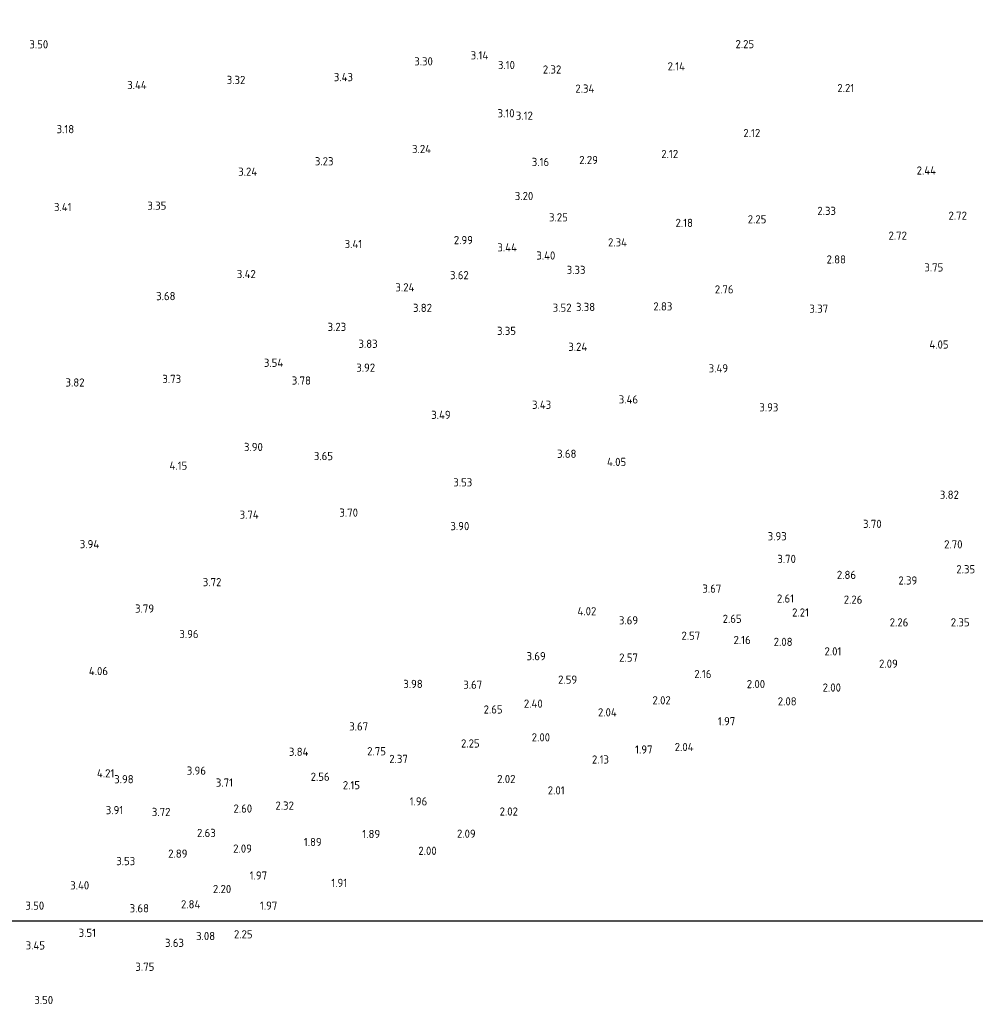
# Model space of a CAD drawing. Extents: x 142114 to 144568, y 416503 to 417776.
# Tile 6 of 33: x 142706 to 142916, y 416644 to 416861. Entities that reach past the tile are written whole.
import ezdxf
from ezdxf.enums import TextEntityAlignment as Align

# ---------------------------------------------------------------- set-up
doc = ezdxf.new("R2010")
doc.units = 0
doc.layers.add('B-ME-OG-HOOGTEPUNT-S', color=7, linetype='Continuous', lineweight=25)
doc.styles.add('NLCS-ISO-ANNOTATIVE-T18', font='NLCS-ISO.ttf', dxfattribs={"height": 1.8})

# ---------------------------------------------------------------- blocks, each defined once
blk = doc.blocks.new('SAL-HOOGTELABEL-SO')
at = {"color": 0, "linetype": 'ByBlock', "lineweight": -2, "style": 'NLCS-ISO-ANNOTATIVE-T18'}
blk.add_attdef('HOOGTE', text='', height=1.8, dxfattribs=at).set_placement((2.79, 0), align=Align.RIGHT)

msp = doc.modelspace()

# ---------------------------------------------------------------- linework, layer by layer
at = {"layer": 'Defpoints'}
msp.add_lwpolyline([(142557.58, 416662.34), (144285.74, 416662.34), (144285.74, 417384.1), (142557.58, 417384.1)], close=True, dxfattribs=at)

# ---------------------------------------------------------------- block references
at = {"layer": 'B-ME-OG-HOOGTEPUNT-S'}
for p, values in [((142709.74, 416854.22, 3.5), {'HOOGTE': '3.50'}), ((142865.04, 416854.26, 2.25), {'HOOGTE': '2.25'}), ((142806.55, 416851.8, 3.14), {'HOOGTE': '3.14'}), ((142794.36, 416850.47, 3.3), {'HOOGTE': '3.30'}), ((142812.42, 416849.67, 3.1), {'HOOGTE': '3.10'}), ((142822.61, 416848.68, 2.32), {'HOOGTE': '2.32'}), ((142849.83, 416849.38, 2.14), {'HOOGTE': '2.14'}), ((142731.41, 416845.26, 3.44), {'HOOGTE': '3.44'}), ((142753.11, 416846.39, 3.32), {'HOOGTE': '3.32'}), ((142776.79, 416847, 3.43), {'HOOGTE': '3.43'}), ((142829.89, 416844.48, 2.34), {'HOOGTE': '2.34'}), ((142887.06, 416844.6, 2.21), {'HOOGTE': '2.21'}), ((142812.34, 416839.06, 3.1), {'HOOGTE': '3.10'}), ((142816.36, 416838.52, 3.12), {'HOOGTE': '3.12'}), ((142715.45, 416835.56, 3.18), {'HOOGTE': '3.18'}), ((142866.39, 416834.71, 2.12), {'HOOGTE': '2.12'}), ((142793.96, 416831.19, 3.24), {'HOOGTE': '3.24'}), ((142848.33, 416830.1, 2.12), {'HOOGTE': '2.12'}), ((142772.5, 416828.5, 3.23), {'HOOGTE': '3.23'}), ((142819.94, 416828.35, 3.16), {'HOOGTE': '3.16'}), ((142830.67, 416828.77, 2.29), {'HOOGTE': '2.29'}), ((142755.71, 416826.2, 3.24), {'HOOGTE': '3.24'}), ((142905.05, 416826.47, 2.44), {'HOOGTE': '2.44'}), ((142816.45, 416820.85, 3.2), {'HOOGTE': '3.20'}), ((142714.87, 416818.42, 3.41), {'HOOGTE': '3.41'}), ((142735.73, 416818.74, 3.35), {'HOOGTE': '3.35'}), ((142883.04, 416817.59, 2.33), {'HOOGTE': '2.33'}), ((142824.05, 416816.17, 3.25), {'HOOGTE': '3.25'}), ((142851.58, 416814.95, 2.18), {'HOOGTE': '2.18'}), ((142867.73, 416815.74, 2.25), {'HOOGTE': '2.25'}), ((142911.85, 416816.53, 2.72), {'HOOGTE': '2.72'}), ((142803.18, 416811.16, 2.99), {'HOOGTE': '2.99'}), ((142837.07, 416810.67, 2.34), {'HOOGTE': '2.34'}), ((142898.65, 416812.14, 2.72), {'HOOGTE': '2.72'}), ((142778.81, 416810.31, 3.41), {'HOOGTE': '3.41'}), ((142812.85, 416809.55, 3.44), {'HOOGTE': '3.44'}), ((142821.3, 416807.77, 3.4), {'HOOGTE': '3.40'}), ((142885.24, 416806.91, 2.88), {'HOOGTE': '2.88'}), ((142827.93, 416804.61, 3.33), {'HOOGTE': '3.33'}), ((142906.65, 416805.15, 3.75), {'HOOGTE': '3.75'}), ((142755.41, 416803.69, 3.42), {'HOOGTE': '3.42'}), ((142802.26, 416803.45, 3.62), {'HOOGTE': '3.62'}), ((142790.3, 416800.77, 3.24), {'HOOGTE': '3.24'}), ((142860.51, 416800.32, 2.75), {'HOOGTE': '2.76'}), ((142737.74, 416798.84, 3.68), {'HOOGTE': '3.68'}), ((142794.17, 416796.26, 3.82), {'HOOGTE': '3.82'}), ((142824.87, 416796.29, 3.52), {'HOOGTE': '3.52'}), ((142830.06, 416796.46, 3.38), {'HOOGTE': '3.38'}), ((142847.05, 416796.58, 2.83), {'HOOGTE': '2.83'}), ((142881.32, 416796.07, 3.37), {'HOOGTE': '3.37'}), ((142775.29, 416792.08, 3.23), {'HOOGTE': '3.23'}), ((142812.65, 416791.2, 3.35), {'HOOGTE': '3.35'}), ((142782.21, 416788.35, 3.83), {'HOOGTE': '3.83'}), ((142828.33, 416787.69, 3.24), {'HOOGTE': '3.24'}), ((142907.81, 416788.2, 4.04), {'HOOGTE': '4.05'}), ((142761.44, 416784.18, 3.54), {'HOOGTE': '3.54'}), ((142781.66, 416783.11, 3.92), {'HOOGTE': '3.92'}), ((142859.3, 416782.96, 3.49), {'HOOGTE': '3.49'}), ((142738.98, 416780.63, 3.73), {'HOOGTE': '3.73'}), ((142767.54, 416780.28, 3.78), {'HOOGTE': '3.78'}), ((142717.73, 416779.85, 3.82), {'HOOGTE': '3.82'}), ((142839.51, 416776.12, 3.46), {'HOOGTE': '3.46'}), ((142820.39, 416774.94, 3.43), {'HOOGTE': '3.43'}), ((142870.37, 416774.38, 3.93), {'HOOGTE': '3.93'}), ((142798.27, 416772.73, 3.49), {'HOOGTE': '3.49'}), ((142756.96, 416765.67, 3.9), {'HOOGTE': '3.90'}), ((142772.39, 416763.66, 3.65), {'HOOGTE': '3.65'}), ((142825.95, 416764.17, 3.68), {'HOOGTE': '3.68'}), ((142740.33, 416761.56, 4.15), {'HOOGTE': '4.15'}), ((142836.89, 416762.38, 4.05), {'HOOGTE': '4.05'}), ((142803.03, 416757.89, 3.53), {'HOOGTE': '3.53'}), ((142910.08, 416755.16, 3.82), {'HOOGTE': '3.82'}), ((142756.05, 416750.78, 3.74), {'HOOGTE': '3.74'}), ((142777.89, 416751.23, 3.7), {'HOOGTE': '3.70'}), ((142802.38, 416748.26, 3.9), {'HOOGTE': '3.90'}), ((142893.09, 416748.76, 3.7), {'HOOGTE': '3.70'}), ((142872.21, 416746.04, 3.93), {'HOOGTE': '3.93'}), ((142720.96, 416744.3, 3.94), {'HOOGTE': '3.94'}), ((142910.89, 416744.25, 2.7), {'HOOGTE': '2.70'}), ((142874.23, 416741.05, 3.7), {'HOOGTE': '3.70'}), ((142887.46, 416737.54, 2.86), {'HOOGTE': '2.86'}), ((142913.66, 416738.78, 2.35), {'HOOGTE': '2.35'}), ((142747.84, 416735.94, 3.72), {'HOOGTE': '3.72'}), ((142900.93, 416736.31, 2.39), {'HOOGTE': '2.39'}), ((142857.82, 416734.52, 3.67), {'HOOGTE': '3.67'}), ((142873.83, 416732.34, 2.61), {'HOOGTE': '2.61'}), ((142888.85, 416732.1, 2.26), {'HOOGTE': '2.26'}), ((142733.03, 416730.13, 3.79), {'HOOGTE': '3.79'}), ((142830.32, 416729.54, 4.02), {'HOOGTE': '4.02'}), ((142877.1, 416729.27, 2.21), {'HOOGTE': '2.21'}), ((142839.51, 416727.54, 3.69), {'HOOGTE': '3.69'}), ((142862.29, 416727.88, 2.65), {'HOOGTE': '2.65'}), ((142898.96, 416727.09, 2.26), {'HOOGTE': '2.26'}), ((142912.44, 416727.1, 2.35), {'HOOGTE': '2.35'}), ((142742.81, 416724.53, 3.96), {'HOOGTE': '3.96'}), ((142853.18, 416724.16, 2.57), {'HOOGTE': '2.57'}), ((142864.29, 416723.22, 2.16), {'HOOGTE': '2.16'}), ((142873.49, 416722.81, 2.08), {'HOOGTE': '2.08'}), ((142819.19, 416719.66, 3.69), {'HOOGTE': '3.69'}), ((142884.23, 416720.72, 2.01), {'HOOGTE': '2.01'}), ((142839.48, 416719.35, 2.57), {'HOOGTE': '2.57'}), ((142896.64, 416718, 2.09), {'HOOGTE': '2.09'}), ((142722.9, 416716.38, 4.06), {'HOOGTE': '4.06'}), ((142855.65, 416715.74, 2.16), {'HOOGTE': '2.16'}), ((142792.13, 416713.56, 3.98), {'HOOGTE': '3.98'}), ((142805.21, 416713.38, 3.67), {'HOOGTE': '3.67'}), ((142826.11, 416714.5, 2.59), {'HOOGTE': '2.59'}), ((142867.45, 416713.52, 2), {'HOOGTE': '2.00'}), ((142884.14, 416712.76, 2), {'HOOGTE': '2.00'}), ((142818.53, 416709.22, 2.4), {'HOOGTE': '2.40'}), ((142846.7, 416709.96, 2.02), {'HOOGTE': '2.02'}), ((142874.39, 416709.72, 2.08), {'HOOGTE': '2.08'}), ((142809.7, 416707.94, 2.65), {'HOOGTE': '2.65'}), ((142834.82, 416707.3, 2.04), {'HOOGTE': '2.04'}), ((142860.89, 416705.35, 1.97), {'HOOGTE': '1.97'}), ((142780.12, 416704.21, 3.67), {'HOOGTE': '3.67'}), ((142804.65, 416700.47, 2.25), {'HOOGTE': '2.25'}), ((142820.14, 416701.81, 2), {'HOOGTE': '2.00'}), ((142766.99, 416698.63, 3.84), {'HOOGTE': '3.84'}), ((142784.04, 416698.76, 2.75), {'HOOGTE': '2.75'}), ((142842.69, 416699.14, 1.97), {'HOOGTE': '1.97'}), ((142851.71, 416699.68, 2.04), {'HOOGTE': '2.04'}), ((142788.86, 416697.07, 2.37), {'HOOGTE': '2.37'}), ((142833.1, 416696.94, 2.12), {'HOOGTE': '2.13'}), ((142724.29, 416693.89, 4.21), {'HOOGTE': '4.21'}), ((142744.45, 416694.49, 3.96), {'HOOGTE': '3.96'}), ((142728.53, 416692.6, 3.98), {'HOOGTE': '3.98'}), ((142750.4, 416691.86, 3.71), {'HOOGTE': '3.71'}), ((142771.65, 416693.14, 2.56), {'HOOGTE': '2.56'}), ((142812.53, 416692.64, 2.02), {'HOOGTE': '2.02'}), ((142778.34, 416691.29, 2.15), {'HOOGTE': '2.15'}), ((142823.35, 416690.14, 2.01), {'HOOGTE': '2.01'}), ((142793.13, 416687.72, 1.96), {'HOOGTE': '1.96'}), ((142726.25, 416685.8, 3.91), {'HOOGTE': '3.91'}), ((142736.63, 416685.4, 3.72), {'HOOGTE': '3.72'}), ((142754.6, 416686.15, 2.6), {'HOOGTE': '2.60'}), ((142763.79, 416686.8, 2.32), {'HOOGTE': '2.32'}), ((142813.07, 416685.5, 2.02), {'HOOGTE': '2.02'}), ((142746.6, 416680.79, 2.63), {'HOOGTE': '2.63'}), ((142769.9, 416678.79, 1.89), {'HOOGTE': '1.89'}), ((142782.77, 416680.56, 1.89), {'HOOGTE': '1.89'}), ((142803.78, 416680.61, 2.09), {'HOOGTE': '2.09'}), ((142754.55, 416677.35, 2.09), {'HOOGTE': '2.09'}), ((142795.2, 416676.86, 2), {'HOOGTE': '2.00'}), ((142728.88, 416674.59, 3.53), {'HOOGTE': '3.53'}), ((142740.37, 416676.23, 2.89), {'HOOGTE': '2.89'}), ((142757.9, 416671.43, 1.97), {'HOOGTE': '1.97'}), ((142718.76, 416669.25, 3.4), {'HOOGTE': '3.40'}), ((142750, 416668.44, 2.2), {'HOOGTE': '2.20'}), ((142775.51, 416669.8, 1.91), {'HOOGTE': '1.91'}), ((142708.86, 416664.8, 3.5), {'HOOGTE': '3.50'}), ((142731.91, 416664.22, 3.68), {'HOOGTE': '3.68'}), ((142743.21, 416665.09, 2.84), {'HOOGTE': '2.84'}), ((142760.14, 416664.8, 1.97), {'HOOGTE': '1.97'}), ((142720.26, 416658.82, 3.51), {'HOOGTE': '3.51'}), ((142746.46, 416658.11, 3.08), {'HOOGTE': '3.08'}), ((142754.7, 416658.5, 2.25), {'HOOGTE': '2.25'}), ((142709.03, 416656.05, 3.45), {'HOOGTE': '3.45'}), ((142739.6, 416656.61, 3.63), {'HOOGTE': '3.63'}), ((142733.09, 416651.35, 3.75), {'HOOGTE': '3.75'}), ((142710.82, 416644.03, 3.5), {'HOOGTE': '3.50'})]:
    msp.add_blockref('SAL-HOOGTELABEL-SO', p, dxfattribs=at).add_auto_attribs(values)

doc.saveas('drawing.dxf')
